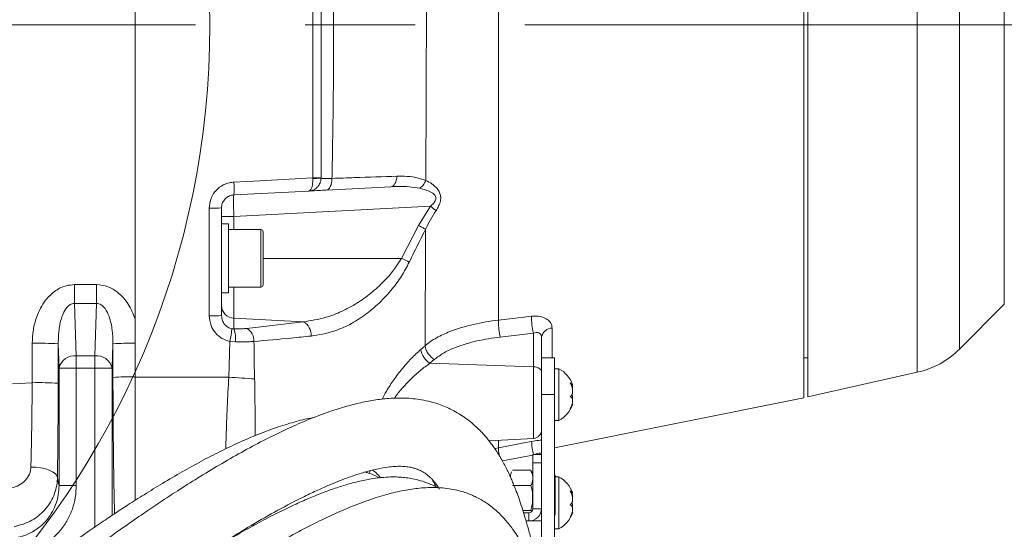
# Model space of a CAD drawing. Header units: millimetres. Extents: x 0 to 8410, y 0 to 5940.
# Tile 232 of 256: x 5464 to 5692, y 3691 to 3809. Entities that reach past the tile are written whole.
import ezdxf

# ---------------------------------------------------------------- set-up
doc = ezdxf.new("R2010")
doc.units = ezdxf.units.MM
doc.header["$LTSCALE"] = 10
doc.linetypes.add('CENTERX2', pattern=[20.32, 12.7, -2.54, 2.54, -2.54])
doc.styles.add('SLDTEXTSTYLE0', font='TXT', dxfattribs={"width": 0.605})
doc.dimstyles.new('SLDDIMSTYLE0', dxfattribs={"dimtxt": 50, "dimasz": 50, "dimexe": 0, "dimexo": 0.0625, "dimgap": 12.5, "dimtad": 1, "dimtoh": 1, "dimdec": 1, "dimrnd": 1e-09, "dimzin": 12, "dimdsep": 46, "dimtxsty": 'SLDTEXTSTYLE0', "dimsah": 1, "dimcen": 0.09, "dimadec": 0, "dimazin": 0, "dimtfac": 1, "dimtofl": 0, "dimtmove": 0, "dimatfit": 3, "dimfxl": 1, "dimfrac": 2, "dimtolj": 1, "dimtzin": 12, "dimarcsym": 0})

# ---------------------------------------------------------------- blocks, each defined once
blk = doc.blocks.new('*D6')
at = {"color": 7, "linetype": 'Continuous', "lineweight": 0}
for p, q in [((5314.72, 3632.57), (5314.72, 4122.01)), ((6274.72, 3807.57), (6274.72, 4122.01)), ((6274.72, 4107.01), (5314.72, 4107.01))]:
    blk.add_line(p, q, dxfattribs=at)
for points in [[(5314.72, 4107.01), (5364.72, 4099.51), (5364.72, 4114.51)], [(6274.72, 4107.01), (6224.72, 4114.51), (6224.72, 4099.51)]]:
    blk.add_solid(points, dxfattribs=at)
at = {"color": 7, "linetype": 'Continuous', "lineweight": 0, "insert": (5737.44, 4171.46), "char_height": 50, "attachment_point": 1, "style": 'SLDTEXTSTYLE0'}
blk.add_mtext('960', dxfattribs=at)

msp = doc.modelspace()

# ---------------------------------------------------------------- linework, layer by layer
at = {"color": 7, "linetype": 'Continuous', "lineweight": 0}
for p, q in [((5645.324686, 3893.7626), (5645.324686, 3721.373866)), ((5646.224686, 3721.574759), (5646.224686, 3893.5515)), ((5490.724686, 3857.560817), (5490.724686, 3739.628577)), ((5533.724686, 3841.481216), (5533.724686, 3772.167931)), ((5533.724686, 3772.167931), (5533.724686, 3772.127032)), ((5549.881311, 3770.126871), (5534.929761, 3769.343294)), ((5530.881694, 3769.131143), (5513.567678, 3768.223754)), ((5510.724686, 3765.227866), (5510.724686, 3740.356212)), ((5512.324686, 3761.574759), (5510.724686, 3761.574759)), ((5512.324686, 3745.574759), (5512.324686, 3761.574759)), ((5519.824686, 3760.209759), (5512.324686, 3760.209759)), ((5520.324686, 3759.709759), (5520.324686, 3747.439759)), ((5512.324686, 3746.939759), (5519.824686, 3746.939759)), ((5510.724686, 3745.574759), (5512.324686, 3745.574759)), ((5681.333357, 3732.61275), (5691.683134, 3742.962528)), ((5490.724686, 3739.628577), (5490.724686, 3733.947781)), ((5584.724686, 3735.348046), (5584.724686, 3729.22295)), ((5490.724686, 3733.947781), (5490.724686, 3726.193201)), ((5587.724686, 3730.574759), (5584.724686, 3730.574759)), ((5584.724686, 3729.22295), (5584.724686, 3722.074759)), ((5587.724686, 3730.574759), (5587.724686, 3722.074759)), ((5645.324686, 3730.574759), (5646.224686, 3730.574759)), ((5588.724686, 3728.074759), (5587.724686, 3728.074759)), ((5588.724686, 3716.074759), (5588.724686, 3728.074759)), ((5646.224686, 3721.574759), (5671.554086, 3727.236551)), ((5490.724686, 3726.094056), (5490.724686, 3697.589533)), ((5591.547264, 3724.346184), (5591.869332, 3724.346184)), ((5584.724686, 3722.074759), (5584.724686, 3676.094177)), ((5587.724686, 3722.074759), (5587.724686, 3640.074759)), ((5587.724686, 3709.802438), (5645.324686, 3721.373866)), ((5587.724686, 3716.074759), (5588.724686, 3716.074759)), ((5572.543856, 3711.436389), (5582.829358, 3711.975429)), ((5584.724686, 3708.209326), (5582.724686, 3708.209326)), ((5582.724686, 3706.340905), (5582.724686, 3708.209326)), ((5582.724686, 3695.690356), (5582.724686, 3706.340905)), ((5578.019975, 3704.583972), (5582.229398, 3704.583972)), ((5582.229398, 3704.583972), (5582.402863, 3704.263727)), ((5587.824686, 3703.443965), (5587.724686, 3703.393013)), ((5587.824686, 3698.864436), (5587.824686, 3703.443965)), ((5588.724686, 3703.074759), (5587.824686, 3703.074759)), ((5588.724686, 3691.074759), (5588.724686, 3703.074759)), ((5578.019975, 3701.042161), (5582.229398, 3701.042161)), ((5591.547264, 3699.346184), (5591.869332, 3699.346184)), ((5587.824686, 3694.284907), (5587.824686, 3698.864436)), ((5580.3795, 3695.322625), (5582.229398, 3695.322625)), ((5580.553032, 3694.764221), (5581.724686, 3694.764221)), ((5582.430269, 3695.037934), (5582.229398, 3695.322625)), ((5587.724686, 3694.33586), (5587.824686, 3694.284907)), ((5584.724686, 3692.911952), (5581.111331, 3692.911952)), ((5581.111331, 3692.911952), (5581.724686, 3692.911952)), ((5587.724686, 3691.074759), (5588.724686, 3691.074759))]:
    msp.add_line(p, q, dxfattribs=at)
at = {"color": 8, "linetype": 'Continuous', "lineweight": 0}
for p, q in [((5671.554086, 3727.236551), (5671.554086, 3887.912968)), ((5681.333357, 3882.536768), (5681.333357, 3732.61275)), ((5691.683134, 3807.574759), (5691.683134, 3872.186991)), ((5531.829358, 3772.150401), (5531.829358, 3841.498004)), ((5691.683134, 3742.962528), (5691.683134, 3807.574759)), ((5531.829358, 3772.150401), (5531.833498, 3772.027919)), ((5507.881694, 3740.306293), (5507.881694, 3765.196417)), ((5559.007704, 3765.612017), (5513.567678, 3763.230607)), ((5556.222531, 3761.189626), (5559.007704, 3765.612017)), ((5513.567678, 3763.230607), (5510.724686, 3763.230607)), ((5513.567678, 3763.230607), (5513.567678, 3760.209759)), ((5552.331002, 3753.574759), (5556.220613, 3761.190656)), ((5519.824686, 3746.939759), (5519.824686, 3760.209759)), ((5552.331002, 3753.574759), (5520.324686, 3753.574759)), ((5476.726842, 3743.166077), (5476.726842, 3747.497963)), ((5476.726842, 3747.497963), (5481.847711, 3747.497963)), ((5481.847711, 3743.166077), (5481.847711, 3747.497963)), ((5513.567678, 3746.939759), (5513.567678, 3739.734954)), ((5476.726842, 3743.166077), (5477.150032, 3731.047525)), ((5481.847711, 3743.166077), (5476.726842, 3743.166077)), ((5481.424521, 3731.047525), (5481.847711, 3743.166077)), ((5513.567678, 3739.734954), (5513.567678, 3737.259265)), ((5529.605764, 3738.912801), (5513.567678, 3739.734954)), ((5516.551349, 3737.38003), (5529.605764, 3738.912801)), ((5513.116648, 3737.298257), (5513.567678, 3737.259265)), ((5582.829358, 3736.289564), (5575.158552, 3735.389745)), ((5582.829358, 3728.517868), (5582.829358, 3736.289564)), ((5587.133813, 3737.45487), (5587.133813, 3730.574759)), ((5473.152468, 3728.219098), (5472.956176, 3733.840186)), ((5485.618378, 3733.840186), (5485.422085, 3728.219098)), ((5512.400284, 3726.116978), (5512.665618, 3734.37039)), ((5513.955131, 3734.264588), (5512.665618, 3734.37039)), ((5556.785706, 3732.521561), (5557.770549, 3733.378617)), ((5477.150032, 3731.047525), (5481.424521, 3731.047525)), ((5477.150032, 3731.047525), (5477.150032, 3728.219098)), ((5481.424521, 3731.047525), (5481.424521, 3728.219098)), ((5559.886523, 3730.169751), (5558.902152, 3729.317869)), ((5582.829358, 3728.517868), (5558.902152, 3729.317869)), ((5582.829358, 3711.975429), (5582.829358, 3728.517868)), ((5473.152468, 3701.050227), (5473.152468, 3728.219098)), ((5473.152468, 3728.219098), (5477.150032, 3728.219098)), ((5477.150032, 3728.219098), (5477.150032, 3701.050227)), ((5481.424521, 3728.219098), (5477.150032, 3728.219098)), ((5481.424521, 3691.476178), (5481.424521, 3728.219098)), ((5485.422085, 3728.219098), (5481.424521, 3728.219098)), ((5485.422085, 3728.219098), (5485.422085, 3694.182052)), ((5462.382378, 3724.586564), (5466.953661, 3724.838043)), ((5512.400284, 3726.116978), (5490.724686, 3726.094056)), ((5587.724686, 3722.074759), (5584.724686, 3722.074759)), ((5574.724686, 3711.550682), (5574.724686, 3709.805606)), ((5582.724686, 3708.083918), (5575.649663, 3706.741771)), ((5584.724686, 3706.340905), (5582.724686, 3706.340905)), ((5560.378315, 3701.335348), (5559.812557, 3700.97379)), ((5473.152468, 3701.050227), (5477.150032, 3701.050227)), ((5581.724686, 3692.911952), (5581.724686, 3694.764221)), ((5582.724686, 3695.690356), (5584.724686, 3695.690356))]:
    msp.add_line(p, q, dxfattribs=at)
at = {"color": 7, "linetype": 'CENTERX2', "lineweight": 0}
msp.add_line((5707.867476, 3807.574759), (5296.788316, 3807.574759), dxfattribs=at)
at = {"color": 8, "linetype": 'Continuous', "lineweight": 0, "flags": 128}
for points in [[(5513.567678, 3771.192642), (5519.5514, 3771.506466), (5531.829358, 3772.150401)], [(5534.929761, 3769.343294), (5535.192446, 3769.406111), (5535.441424, 3769.564709), (5535.668567, 3769.813909), (5535.866457, 3770.145573), (5536.028632, 3770.54887), (5536.149795, 3771.010631), (5536.22599, 3771.515777), (5536.254728, 3772.047811)], [(5549.881311, 3770.126871), (5550.141382, 3770.183282), (5550.389574, 3770.323415), (5550.618818, 3770.543278), (5550.822584, 3770.83661), (5550.995069, 3771.195055), (5551.131361, 3771.608405), (5551.227577, 3772.064886), (5551.280977, 3772.551498)], [(5574.724686, 3739.301442), (5580.60528, 3739.994507), (5582.395493, 3740.205546)], [(5582.829358, 3728.517868), (5583.204295, 3728.482386), (5583.562006, 3728.402412), (5583.889642, 3728.280819), (5584.175435, 3728.121973), (5584.409121, 3727.931581), (5584.582305, 3727.716481), (5584.688769, 3727.484398), (5584.724686, 3727.243669)], [(5574.724686, 3709.805578), (5580.60528, 3710.922112), (5582.395493, 3711.262066)], [(5573.875631, 3709.617508), (5574.724628, 3709.806487), (5574.724686, 3709.806499), (5574.724686, 3709.806499)], [(5472.778843, 3702.884798), (5472.628148, 3703.360366), (5472.255833, 3703.817904), (5471.676014, 3704.240066), (5470.910672, 3704.610848), (5469.988823, 3704.916191), (5468.945416, 3705.144521), (5467.820009, 3705.28718), (5466.655268, 3705.338761)], [(5472.778843, 3702.884798), (5473.117074, 3701.22398), (5473.152468, 3701.050227)]]:
    msp.add_lwpolyline(points, dxfattribs=at)
at = {"color": 7, "linetype": 'Continuous', "lineweight": 0}
msp.add_circle((5313.365523, 3807.574759), 194.659913, dxfattribs=at)
at = {"color": 8, "linetype": 'Continuous', "lineweight": 0}
for centre, radius, start, end in [((5532.286972, 3825.140496), 52.992071, 269.50521492, 271.55466747), ((5532.288132, 3781.445561), 9.428609, 267.23621157, 278.76378843), ((5499.256725, 3769.708198), 14.387736, 354.0780124, 5.9219876), ((5508.568088, 3831.666535), 66.473662, 269.40836512, 271.85916791), ((5512.011226, 3702.011279), 79.080483, 52.35385776, 53.53820209), ((5510.806408, 3668.031143), 95.089443, 62.90245547, 64.10712997), ((5513.688224, 3742.6962), 2.963698, 180.59592697, 267.66889963), ((5508.567946, 3782.204783), 41.904109, 269.06164088, 272.9502292), ((5598.276903, 3739.983078), 15.882969, 179.19744748, 193.44698506), ((5528.088252, 3735.939944), 3.337771, 354.39375896, 62.9576941), ((5492.302383, 3739.005966), 20.884203, 347.17548782, 355.30966476), ((5507.208478, 3734.914106), 6.777847, 354.50093768, 20.24307482), ((5514.945973, 3734.526992), 3.273692, 357.07466635, 60.63397341), ((5587.180622, 3734.970529), 2.484782, 91.07942136, 171.26111509), ((5468.332487, 3644.775121), 89.185001, 87.02823737, 90.88188067), ((5489.695326, 3661.576786), 72.378316, 89.18511537, 93.22908398), ((5476.739296, 3727.388843), 3.681665, 83.5946127, 166.96708693), ((5481.835257, 3727.388843), 3.681665, 13.03291307, 96.4053873), ((5561.614013, 3733.410335), 4.909426, 190.43000231, 236.46966431), ((5489.697343, 3660.788549), 65.41272, 89.10010054, 93.57056595), ((5468.326182, 3645.464639), 79.385269, 86.66089592, 90.99065639), ((5547.47927, 4199.362233), 474.543578, 265.76074171, 266.48431568), ((5600.304307, 3712.132432), 17.929951, 182.78237659, 192.63866779)]:
    msp.add_arc(centre, radius, start, end, dxfattribs=at)
at = {"color": 7, "linetype": 'Continuous', "lineweight": 0}
for centre, radius, start, end in [((5519.824686, 3759.709759), 0.5, 0, 90), ((5519.824686, 3747.439759), 0.5, 270, 0), ((5667.191221, 3746.754886), 20, 282.6, 315), ((5585.325705, 3721.95537), 7, 20.82572564, 60.95025276), ((5585.325705, 3722.194148), 7, 299.04974724, 339.21970776), ((5582.724686, 3713.972688), 2, 273, 0), ((5579.875483, 3703.194563), 2.350797, 152.81784747, 180), ((5580.37389, 3703.194563), 2.350797, 0, 27.92016715), ((5585.325705, 3696.95537), 7, 20.82572564, 60.95025276), ((5581.760255, 3695.728761), 0.965196, 267.8881027, 357.71957934), ((5581.831392, 3695.805572), 2.895587, 267.8881027, 357.71957934), ((5585.325705, 3697.194148), 7, 299.04974724, 339.21970776)]:
    msp.add_arc(centre, radius, start, end, dxfattribs=at)
at = {"color": 8, "linetype": 'Continuous', "lineweight": 0}
for centre, major_axis, ratio, start_param, end_param in [((5513.724686, 3763.225121), (-0.156905, 4.998638), 0.0313448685, 0.0006577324, 1.5687150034), ((5325.728788, 3807.574759), (0, 4039), 0.0349726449, 4.6919030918, 4.6941593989), ((5331.725133, 3807.574759), (0, 4045), 0.0349207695, 4.6919030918, 4.6941593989), ((5626.84942, 3807.574759), (0, 4045), 0.0349207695, 1.5890259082, 1.5909461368)]:
    msp.add_ellipse(centre, major_axis=major_axis, ratio=ratio, start_param=start_param, end_param=end_param, dxfattribs=at)
for points, knots in [([(5574.724686, 3907.519459), (5574.724686, 3907.420719), (5574.724686, 3907.124584), (5574.724686, 3905.916126), (5574.724686, 3903.945342), (5574.724686, 3901.302507), (5574.724686, 3898.049131), (5574.724686, 3894.19493), (5574.724686, 3889.768555), (5574.724686, 3884.798431), (5574.724686, 3879.317654), (5574.724686, 3873.36241), (5574.724686, 3866.972098), (5574.724686, 3860.188974), (5574.724686, 3853.057899), (5574.724686, 3845.626031), (5574.724686, 3837.942521), (5574.724686, 3830.05818), (5574.724686, 3822.02515), (5574.724686, 3813.896556), (5574.724686, 3805.726154), (5574.724686, 3797.56798), (5574.724686, 3789.475971), (5574.724686, 3781.5037), (5574.724686, 3773.703676), (5574.724686, 3766.128276), (5574.724686, 3758.850238), (5574.724686, 3751.924856), (5574.724686, 3745.352502), (5574.724686, 3741.31849), (5574.724686, 3739.301484)], [0, 0, 0, 0, 0.0182102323, 0.0546153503, 0.0910204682, 0.1274255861, 0.1638307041, 0.200235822, 0.2366409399, 0.2730460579, 0.3094511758, 0.3458562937, 0.3822614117, 0.4186665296, 0.4550716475, 0.4914767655, 0.5278818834, 0.5642870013, 0.6006921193, 0.6370972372, 0.6735023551, 0.7099074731, 0.746312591, 0.7827177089, 0.8191228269, 0.8555279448, 0.8919330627, 0.9279553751, 0.9639776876, 1, 1, 1, 1]), ([(5536.271291, 3841.604057), (5536.3743, 3835.82752), (5536.580591, 3824.259153), (5536.665899, 3807.651472), (5536.582776, 3791.852434), (5536.415718, 3780.260793), (5536.286477, 3773.6675), (5536.254728, 3772.047811)], [0, 0, 0, 0, 0.2496699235, 0.5000008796, 0.7147437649, 0.9299248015, 1, 1, 1, 1]), ([(5557.948661, 3771.575416), (5557.958401, 3773.915708), (5557.979949, 3779.093219), (5558.012619, 3787.280331), (5558.04634, 3796.073922), (5558.078891, 3804.936269), (5558.110198, 3813.814656), (5558.140093, 3822.652881), (5558.170716, 3832.075965), (5558.18983, 3838.424159), (5558.200353, 3841.918867)], [0, 0, 0, 0, 0.1023415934, 0.2264140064, 0.3505927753, 0.4748913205, 0.5992323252, 0.7235531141, 0.8478148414, 1, 1, 1, 1]), ([(5530.881694, 3769.131143), (5530.883, 3769.131216), (5530.970123, 3769.136061), (5531.136674, 3769.200941), (5531.40433, 3769.494746), (5531.641216, 3770.04269), (5531.793699, 3770.820616), (5531.843024, 3771.494033), (5531.83593, 3771.891627), (5531.833498, 3772.027919)], [0, 0, 0, 0, 0.0024030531, 0.1602994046, 0.3106541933, 0.5486547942, 0.7430696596, 0.9119263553, 1, 1, 1, 1]), ([(5533.724686, 3772.127032), (5533.77966, 3772.094361), (5533.889415, 3772.029133), (5534.752318, 3772.000498), (5535.653925, 3772.021102), (5536.196146, 3772.045207), (5536.254728, 3772.047811)], [0, 0, 0, 0, 0.3221327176, 0.643138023, 0.9614444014, 1, 1, 1, 1]), ([(5536.254728, 3772.047811), (5537.991144, 3772.110082), (5543.041674, 3772.2912), (5548.016523, 3772.448367), (5551.280977, 3772.551498)], [0, 0, 0, 0, 0.3438085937, 1, 1, 1, 1]), ([(5551.280977, 3772.551498), (5551.859458, 3772.556105), (5553.29604, 3772.567546), (5555.57667, 3772.357192), (5557.15306, 3771.837847), (5557.948689, 3771.575726)], [0, 0, 0, 0, 0.2503138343, 0.6216216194, 1, 1, 1, 1]), ([(5507.881694, 3765.196417), (5507.947831, 3765.870539), (5508.080095, 3767.218675), (5509.111674, 3769.015837), (5510.630541, 3770.375001), (5512.219471, 3771.052105), (5513.227769, 3771.15721), (5513.567678, 3771.192642)], [0, 0, 0, 0, 0.22174509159, 0.44345433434, 0.66518395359, 0.88712942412, 1, 1, 1, 1]), ([(5556.548274, 3769.759248), (5555.747727, 3769.892365), (5554.135745, 3770.16041), (5551.886253, 3770.204171), (5550.46152, 3770.149241), (5549.881311, 3770.126871)], [0, 0, 0, 0, 0.3690079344, 0.7430347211, 1, 1, 1, 1]), ([(5559.007704, 3765.612017), (5559.249257, 3765.827218), (5559.716832, 3766.243782), (5560.179, 3766.883581), (5560.298265, 3767.379058), (5560.277972, 3767.738044), (5560.171388, 3767.993066), (5559.893594, 3768.377708), (5559.280095, 3768.84754), (5558.226535, 3769.318673), (5557.245771, 3769.596358), (5556.684599, 3769.727113), (5556.547974, 3769.758948)], [0, 0, 0, 0, 0.12924855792, 0.25018650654, 0.30750556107, 0.33728668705, 0.40416262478, 0.42666919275, 0.54976061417, 0.74316620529, 0.93746990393, 1, 1, 1, 1]), ([(5557.948659, 3771.574888), (5557.948673, 3771.574881), (5558.419124, 3771.344047), (5559.350747, 3770.824691), (5560.456005, 3769.881719), (5561.149105, 3768.863703), (5561.431484, 3767.884187), (5561.370685, 3766.799922), (5560.965739, 3765.683665), (5560.525244, 3764.971444), (5560.312242, 3764.627049)], [0, 0, 0, 0, 0.0000061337, 0.1998109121, 0.3986006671, 0.5277981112, 0.6352931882, 0.7432283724, 0.8758379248, 1, 1, 1, 1]), ([(5560.312242, 3764.627049), (5559.454213, 3763.201931), (5558.596174, 3761.776797), (5557.900029, 3760.270316), (5557.900021, 3760.270298)], [0, 0, 0, 0, 0.9999879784, 1, 1, 1, 1]), ([(5557.899999, 3760.275776), (5556.986372, 3758.496485), (5555.694797, 3755.981137), (5554.47673, 3753.429512), (5554.120292, 3752.682839)], [0, 0, 0, 0, 0.7073738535, 1, 1, 1, 1]), ([(5557.770555, 3733.379196), (5557.781522, 3735.457943), (5557.803451, 3739.614627), (5557.836973, 3746.474451), (5557.869275, 3753.368845), (5557.890157, 3758.056049), (5557.900032, 3760.2727)], [0, 0, 0, 0, 0.2566277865, 0.5131552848, 0.7697636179, 1, 1, 1, 1]), ([(5529.605764, 3738.912801), (5531.367764, 3739.18066), (5534.370092, 3739.637075), (5538.483535, 3741.221505), (5541.964259, 3743.078425), (5545.282968, 3745.437895), (5548.120054, 3748.046575), (5550.534274, 3750.756964), (5551.732609, 3752.636304), (5552.331002, 3753.574759)], [0, 0, 0, 0, 0.2088094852, 0.3557972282, 0.5027199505, 0.6447735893, 0.7866570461, 0.8934664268, 1, 1, 1, 1]), ([(5554.120292, 3752.682839), (5553.544408, 3751.590961), (5552.391318, 3749.404699), (5550.007161, 3746.211925), (5547.178008, 3743.152849), (5543.862283, 3740.385043), (5540.36796, 3738.211875), (5536.223454, 3736.400181), (5533.19111, 3735.904823), (5531.410058, 3735.613873)], [0, 0, 0, 0, 0.1083943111, 0.21703743, 0.3584687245, 0.5001048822, 0.6460767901, 0.7921226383, 1, 1, 1, 1]), ([(5466.959831, 3733.949558), (5467.008631, 3734.985146), (5467.106189, 3737.055422), (5467.827662, 3739.780594), (5468.825906, 3742.067641), (5470.200475, 3744.228231), (5472.166371, 3746.143451), (5474.572093, 3747.327504), (5476.093623, 3747.44787), (5476.726842, 3747.497963)], [0, 0, 0, 0, 0.1686540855, 0.3371618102, 0.4558793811, 0.5744509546, 0.7526367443, 0.897054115, 1, 1, 1, 1]), ([(5481.847711, 3747.497963), (5482.736179, 3747.399971), (5484.509288, 3747.20441), (5487.097668, 3745.602962), (5489.343419, 3743.067186), (5490.260266, 3740.784734), (5490.724686, 3739.628577)], [0, 0, 0, 0, 0.2099579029, 0.4190111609, 0.7057051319, 1, 1, 1, 1]), ([(5476.726842, 3743.166077), (5476.542882, 3743.153496), (5476.283674, 3743.135768), (5475.738218, 3742.923836), (5475.347272, 3742.622664), (5474.665832, 3741.875866), (5473.882304, 3740.434161), (5473.084626, 3737.592527), (5473.00471, 3735.257996), (5472.956176, 3733.840186)], [0, 0, 0, 0, 0.04763121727, 0.06711406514, 0.15328600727, 0.17626148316, 0.34259502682, 0.60074391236, 1, 1, 1, 1]), ([(5485.618378, 3733.840186), (5485.593863, 3734.879407), (5485.543998, 3736.993332), (5484.941586, 3739.752943), (5484.029995, 3741.770526), (5483.120962, 3742.76179), (5482.391756, 3743.128829), (5482.021192, 3743.1542), (5481.847711, 3743.166077)], [0, 0, 0, 0, 0.2932406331, 0.5964939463, 0.7891586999, 0.9039500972, 0.9550337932, 1, 1, 1, 1]), ([(5512.665618, 3734.37039), (5512.02785, 3734.564618), (5510.752326, 3734.953071), (5509.23035, 3736.301469), (5508.11276, 3738.115464), (5507.961888, 3739.545942), (5507.881694, 3740.306293)], [0, 0, 0, 0, 0.2409445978, 0.4818844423, 0.7246028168, 1, 1, 1, 1]), ([(5510.724686, 3740.356212), (5510.764017, 3739.963014), (5510.837402, 3739.229369), (5511.392898, 3738.289962), (5512.155592, 3737.592721), (5512.797327, 3737.396096), (5513.116648, 3737.298257)], [0, 0, 0, 0, 0.281882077, 0.5259464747, 0.7641156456, 1, 1, 1, 1]), ([(5582.395493, 3740.205546), (5582.949294, 3740.232151), (5584.053747, 3740.285209), (5585.505356, 3739.847914), (5586.569383, 3739.086317), (5587.072701, 3738.225168), (5587.117976, 3737.654496), (5587.133813, 3737.45487)], [0, 0, 0, 0, 0.2259882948, 0.4506911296, 0.6696324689, 0.8844348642, 1, 1, 1, 1]), ([(5557.770556, 3733.379434), (5557.770569, 3733.379446), (5558.564683, 3734.055683), (5560.369703, 3735.272323), (5564.100897, 3737.000398), (5568.915377, 3738.418269), (5572.772936, 3739.069584), (5574.724667, 3739.301814), (5574.724686, 3739.301816)], [0, 0, 0, 0, 0.0000031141, 0.1899530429, 0.3804233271, 0.6899126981, 0.9999968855, 1, 1, 1, 1]), ([(5575.158471, 3735.390067), (5575.091789, 3735.687009), (5574.958424, 3736.280894), (5574.81034, 3737.361455), (5574.719549, 3738.435166), (5574.723027, 3739.01269), (5574.724766, 3739.301452)], [0, 0, 0, 0, 0.2499999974, 0.4999999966, 0.7499999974, 1, 1, 1, 1]), ([(5513.567678, 3737.259265), (5514.251276, 3737.261208), (5515.322659, 3737.264253), (5516.224816, 3737.349262), (5516.551349, 3737.38003)], [0, 0, 0, 0, 0.6380519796, 1, 1, 1, 1]), ([(5531.410058, 3735.613873), (5529.888997, 3735.45962), (5525.579399, 3735.022577), (5521.108382, 3734.620249), (5518.215399, 3734.359921)], [0, 0, 0, 0, 0.3529474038, 1, 1, 1, 1]), ([(5575.158471, 3735.390067), (5573.346259, 3735.128356), (5569.769279, 3734.611784), (5565.438011, 3733.310581), (5562.10486, 3731.829595), (5560.632722, 3730.728329), (5559.886268, 3730.169928)], [0, 0, 0, 0, 0.3227058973, 0.6369636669, 0.8159208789, 1, 1, 1, 1]), ([(5584.724686, 3735.348046), (5584.718438, 3735.440079), (5584.700732, 3735.70089), (5584.500408, 3736.073599), (5584.069995, 3736.361755), (5583.480694, 3736.458777), (5583.049265, 3736.346695), (5582.829358, 3736.289564)], [0, 0, 0, 0, 0.1157384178, 0.3279931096, 0.5430372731, 0.7670780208, 1, 1, 1, 1]), ([(5518.215399, 3734.359921), (5517.749204, 3734.331326), (5516.460073, 3734.252254), (5514.931145, 3734.259782), (5513.955131, 3734.264588)], [0, 0, 0, 0, 0.3616353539, 1, 1, 1, 1]), ([(5518.215399, 3734.359921), (5518.246073, 3732.069745), (5518.276747, 3729.77955), (5518.305193, 3727.489643), (5518.305193, 3727.489623)], [0, 0, 0, 0, 0.9999912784, 1, 1, 1, 1]), ([(5547.829537, 3721.022412), (5548.160326, 3721.639581), (5548.988299, 3723.18437), (5550.532068, 3725.545958), (5552.448447, 3728.088338), (5554.546876, 3730.467935), (5556.039311, 3731.83691), (5556.785706, 3732.521561)], [0, 0, 0, 0, 0.1371475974, 0.3432837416, 0.5496263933, 0.7747595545, 1, 1, 1, 1]), ([(5558.902152, 3729.317869), (5558.165618, 3728.790219), (5556.679369, 3727.725476), (5554.59411, 3725.854154), (5552.678357, 3723.813297), (5551.396647, 3722.267901), (5550.789644, 3721.365213), (5550.699353, 3721.230938)], [0, 0, 0, 0, 0.2498637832, 0.5041991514, 0.7293337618, 0.9597385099, 1, 1, 1, 1]), ([(5518.305193, 3727.489623), (5518.305195, 3727.489604), (5518.345175, 3726.897865), (5518.362297, 3726.304784), (5518.379418, 3725.711723)], [0, 0, 0, 0, 0.0000334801, 1, 1, 1, 1]), ([(5466.655268, 3705.338761), (5466.677919, 3706.316603), (5466.759812, 3709.851817), (5466.847837, 3714.961697), (5466.918122, 3720.541549), (5466.941786, 3723.402383), (5466.953661, 3724.838043)], [0, 0, 0, 0, 0.1585066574, 0.5730522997, 0.7857438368, 1, 1, 1, 1]), ([(5485.990742, 3694.562376), (5485.98206, 3694.888895), (5485.940601, 3696.448128), (5485.877575, 3699.468649), (5485.801763, 3703.630108), (5485.73875, 3708.019506), (5485.681635, 3713.214998), (5485.636818, 3719.242818), (5485.628016, 3723.785906), (5485.623582, 3726.074293)], [0, 0, 0, 0, 0.0365045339, 0.1743210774, 0.3121377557, 0.453949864, 0.5957621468, 0.7963823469, 1, 1, 1, 1]), ([(5511.698505, 3709.551331), (5511.72417, 3710.50635), (5511.806911, 3713.585206), (5512.026498, 3719.186381), (5512.275689, 3723.806788), (5512.400284, 3726.116978)], [0, 0, 0, 0, 0.1835632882, 0.5917841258, 1, 1, 1, 1]), ([(5518.379418, 3725.711723), (5518.408922, 3723.578367), (5518.467927, 3719.311821), (5518.491525, 3714.909868), (5518.496612, 3712.790211), (5518.497005, 3712.626309)], [0, 0, 0, 0, 0.4799109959, 0.9597843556, 1, 1, 1, 1]), ([(5582.395493, 3711.262066), (5582.960024, 3711.361674), (5583.799226, 3711.509746), (5584.496477, 3711.546566), (5584.724686, 3711.558617)], [0, 0, 0, 0, 0.6727004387, 1, 1, 1, 1]), ([(5574.921024, 3707.992998), (5574.885078, 3708.217727), (5574.796824, 3708.76948), (5574.720782, 3709.446751), (5574.723495, 3709.685989), (5574.724851, 3709.805609)], [0, 0, 0, 0, 0.25573008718, 0.62786504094, 1, 1, 1, 1]), ([(5584.724686, 3708.338835), (5584.718434, 3708.371747), (5584.700715, 3708.465016), (5584.500545, 3708.551679), (5584.069475, 3708.535009), (5583.562933, 3708.416685), (5583.219155, 3708.267119), (5583.086317, 3708.209326)], [0, 0, 0, 0, 0.1274417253, 0.3611593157, 0.5979484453, 0.8446438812, 1, 1, 1, 1]), ([(5461.576503, 3700.39411), (5462.214597, 3700.542248), (5463.472314, 3700.834235), (5465.056446, 3701.8782), (5466.206241, 3703.279359), (5466.6162, 3704.531701), (5466.650011, 3705.230153), (5466.655268, 3705.338761)], [0, 0, 0, 0, 0.2426488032, 0.4782730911, 0.7152139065, 0.9557166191, 1, 1, 1, 1]), ([(5545.036018, 3704.471478), (5544.99957, 3704.305996), (5544.959844, 3704.125635), (5544.856411, 3703.905948), (5544.847878, 3703.887825)], [0, 0, 0, 0, 0.9175038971, 1, 1, 1, 1]), ([(5472.778843, 3702.884798), (5472.771085, 3702.63606), (5472.742449, 3701.717923), (5472.463821, 3700.144572), (5471.575591, 3697.665337), (5469.703061, 3694.984059), (5466.558443, 3692.566228), (5464.023512, 3691.896161), (5462.747619, 3691.5589)], [0, 0, 0, 0, 0.04648333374, 0.17157792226, 0.29667490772, 0.53512281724, 0.76601588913, 1, 1, 1, 1]), ([(5462.921435, 3688.973724), (5463.183203, 3689.01681), (5464.108168, 3689.169054), (5465.653203, 3689.653592), (5467.472534, 3690.567556), (5469.112099, 3691.79709), (5470.536004, 3693.297628), (5471.683739, 3695.030888), (5472.525646, 3696.939582), (5473.054618, 3698.966441), (5473.119851, 3700.355613), (5473.152468, 3701.050227)], [0, 0, 0, 0, 0.0461102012, 0.1629318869, 0.2797589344, 0.3986015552, 0.5174576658, 0.6379159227, 0.7583894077, 0.8791897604, 1, 1, 1, 1]), ([(5477.150032, 3701.050227), (5477.104648, 3700.131922), (5477.013884, 3698.295357), (5476.302876, 3695.615787), (5475.175398, 3693.093153), (5473.640265, 3690.800714), (5471.739052, 3688.816414), (5469.550517, 3687.188984), (5467.124666, 3685.977997), (5465.064927, 3685.334575), (5463.83211, 3685.13118), (5463.483113, 3685.073601)], [0, 0, 0, 0, 0.12019117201, 0.24037660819, 0.36062476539, 0.48086422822, 0.59993984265, 0.71900789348, 0.83634024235, 0.95366962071, 1, 1, 1, 1])]:
    msp.add_open_spline(points, degree=3, knots=knots, dxfattribs=at)
at = {"color": 7, "linetype": 'Continuous', "lineweight": 0}
for points, knots in [([(5530.881694, 3769.131143), (5530.885245, 3769.131334), (5531.1221, 3769.144026), (5531.579884, 3769.224169), (5532.332589, 3769.543394), (5533.024616, 3770.11519), (5533.508261, 3770.910473), (5533.702589, 3771.591489), (5533.719045, 3771.990317), (5533.724686, 3772.127032)], [0, 0, 0, 0, 0.0024030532, 0.1602994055, 0.3106541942, 0.5486547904, 0.7430696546, 0.911926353, 1, 1, 1, 1]), ([(5513.567678, 3768.223754), (5513.397742, 3768.206057), (5512.89395, 3768.153591), (5512.099835, 3767.815692), (5511.340142, 3767.136768), (5510.823935, 3766.238518), (5510.757765, 3765.564704), (5510.724686, 3765.227866)], [0, 0, 0, 0, 0.1131692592, 0.335500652, 0.5572556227, 0.7786734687, 1, 1, 1, 1]), ([(5534.929761, 3769.343294), (5534.836032, 3769.338381), (5533.969159, 3769.29295), (5532.528964, 3769.217473), (5531.146639, 3769.145028), (5530.970003, 3769.135771), (5530.881694, 3769.131143)], [0, 0, 0, 0, 0.0387107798, 0.3580233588, 0.679046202, 1, 1, 1, 1]), ([(5472.950006, 3724.715136), (5472.947596, 3723.164593), (5472.942759, 3720.052729), (5472.918232, 3715.387492), (5472.880399, 3710.743168), (5472.833369, 3706.553459), (5472.795111, 3703.979325), (5472.778843, 3702.884798)], [0, 0, 0, 0, 0.20665764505, 0.41475179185, 0.62737355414, 0.84155846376, 1, 1, 1, 1]), ([(5490.724686, 3726.193201), (5490.724686, 3724.190372), (5490.724686, 3720.155627), (5490.724686, 3714.813592), (5490.724686, 3710.196296), (5490.724686, 3706.254108), (5490.724686, 3702.456915), (5490.724686, 3699.489251), (5490.724686, 3697.985579), (5490.724686, 3697.589533)], [0, 0, 0, 0, 0.195805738, 0.3944553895, 0.5312697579, 0.6680842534, 0.8088716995, 0.9496594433, 1, 1, 1, 1]), ([(5591.86706, 3724.440498), (5591.878158, 3724.39635), (5591.900588, 3724.307125), (5591.751893, 3724.409026), (5591.540611, 3724.610954), (5591.372107, 3724.782932), (5591.317367, 3724.8388)], [0, 0, 0, 0, 0.2770887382, 0.5600192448, 0.8570695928, 1, 1, 1, 1]), ([(5591.317367, 3724.8388), (5591.465253, 3724.56295), (5591.721491, 3724.084991), (5591.89099, 3723.296801), (5591.896971, 3722.641354), (5591.753977, 3722.09735), (5591.540402, 3721.769318), (5591.37206, 3721.639504), (5591.317367, 3721.597329)], [0, 0, 0, 0, 0.2355529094, 0.4081362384, 0.5811337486, 0.74506347, 0.9171728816, 1, 1, 1, 1]), ([(5591.867048, 3723.257379), (5591.879806, 3723.422288), (5591.904921, 3723.746929), (5591.797326, 3724.148567), (5591.744386, 3724.346184)], [0, 0, 0, 0, 0.5079721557, 1, 1, 1, 1]), ([(5591.867048, 3720.892139), (5591.876303, 3721.098395), (5591.894992, 3721.514875), (5591.811285, 3721.91588), (5591.714574, 3722.057093), (5591.702474, 3722.074759)], [0, 0, 0, 0, 0.4618951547, 0.9326788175, 1, 1, 1, 1]), ([(5583.159897, 3685.435676), (5582.890372, 3686.459074), (5582.376241, 3688.411257), (5581.617317, 3691.189782), (5580.901575, 3693.665339), (5580.206888, 3695.9072), (5579.541663, 3697.894091), (5578.918517, 3699.611207), (5578.384283, 3700.980194), (5577.926472, 3702.084326), (5577.486299, 3703.091999), (5577.017938, 3704.107927), (5576.472186, 3705.221388), (5575.842973, 3706.4194), (5575.127116, 3707.679213), (5574.372818, 3708.89631), (5573.630549, 3709.995291), (5572.959236, 3710.913942), (5572.341043, 3711.703276), (5571.688752, 3712.485674), (5570.889857, 3713.376515), (5569.839535, 3714.440027), (5568.555144, 3715.588624), (5567.1331, 3716.68582), (5565.607384, 3717.693841), (5564.086134, 3718.543573), (5562.499255, 3719.281474), (5560.875206, 3719.904841), (5559.039189, 3720.460596), (5556.450007, 3721.021936), (5553.212746, 3721.3523), (5549.508976, 3721.271428), (5545.975932, 3720.849378), (5542.431657, 3720.148116), (5538.678005, 3719.145313), (5534.625101, 3717.807712), (5530.207461, 3716.090846), (5525.454458, 3713.985926), (5520.464883, 3711.531898), (5515.36664, 3708.804681), (5510.281749, 3705.893596), (5505.369254, 3702.920976), (5500.795261, 3700.026481), (5496.624672, 3697.291768), (5492.55202, 3694.542369), (5488.214497, 3691.53307), (5483.330011, 3688.047489), (5477.867846, 3684.036158), (5471.872714, 3679.502281), (5465.526133, 3674.557013), (5457.4376, 3668.068979), (5447.743765, 3659.992973), (5436.494522, 3650.202656), (5425.394708, 3640.204347), (5416.243623, 3631.737747), (5409.061872, 3624.968177), (5403.784836, 3619.925927), (5398.589456, 3614.8908), (5393.482253, 3609.866503), (5388.46958, 3604.856164), (5383.545659, 3599.853533), (5378.525031, 3594.674564), (5373.165381, 3589.061084), (5367.250965, 3582.766776), (5360.752759, 3575.735962), (5353.713206, 3567.993192), (5346.177684, 3559.578876), (5338.1941, 3550.540657), (5329.827436, 3540.90516), (5321.119325, 3530.698074), (5315.343458, 3523.712123), (5312.372693, 3520.118961)], [0, 0, 0, 0, 0.0188588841, 0.0359742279, 0.0513430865, 0.0649656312, 0.0781522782, 0.0891552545, 0.0979790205, 0.1046275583, 0.1103626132, 0.1169480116, 0.1239468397, 0.1317122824, 0.1402447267, 0.1488979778, 0.1563825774, 0.1630052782, 0.1682752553, 0.1732171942, 0.1796569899, 0.1876276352, 0.1971244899, 0.206874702, 0.2155956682, 0.225103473, 0.2330140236, 0.2410191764, 0.2502201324, 0.2606115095, 0.2784224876, 0.2944247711, 0.3087302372, 0.323110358, 0.3379553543, 0.3534822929, 0.3698472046, 0.387051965, 0.4044532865, 0.4214410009, 0.4380319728, 0.4538852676, 0.4680437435, 0.4804561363, 0.4919099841, 0.5046744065, 0.5188847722, 0.5345289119, 0.5515932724, 0.5695953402, 0.5874536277, 0.6182451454, 0.6484085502, 0.6778461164, 0.7065030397, 0.7205596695, 0.7344521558, 0.7481903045, 0.7617802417, 0.7752248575, 0.7885265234, 0.8017671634, 0.8163920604, 0.8329333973, 0.8513719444, 0.8716827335, 0.8938316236, 0.917783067, 0.9435052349, 0.9709424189, 1, 1, 1, 1]), ([(5591.317367, 3721.597329), (5591.465262, 3721.532251), (5591.721507, 3721.419495), (5591.890996, 3720.954378), (5591.896966, 3720.402168), (5591.753962, 3719.765673), (5591.540386, 3719.232823), (5591.372052, 3718.931254), (5591.317367, 3718.833288)], [0, 0, 0, 0, 0.235567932, 0.4081499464, 0.5811460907, 0.7450757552, 0.9171864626, 1, 1, 1, 1]), ([(5591.317367, 3718.833288), (5591.466594, 3719.04584), (5591.725148, 3719.414112), (5591.880838, 3719.718968), (5591.9176, 3719.832616), (5591.869917, 3719.802596), (5591.869332, 3719.802227)], [0, 0, 0, 0, 0.4038564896, 0.699730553, 0.9963146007, 1, 1, 1, 1]), ([(5531.927961, 3716.718277), (5531.75013, 3716.693945), (5530.343827, 3716.501528), (5527.474988, 3715.765952), (5523.20738, 3714.469443), (5518.868348, 3712.816932), (5514.561469, 3710.948058), (5510.421347, 3708.96986), (5506.103374, 3706.736926), (5501.656868, 3704.279234), (5497.224481, 3701.686427), (5493.019847, 3699.107954), (5489.275125, 3696.723853), (5485.845219, 3694.475768), (5482.371593, 3692.14119), (5478.456575, 3689.441549), (5473.949166, 3686.247299), (5468.82384, 3682.509652), (5463.145127, 3678.244339), (5457.111889, 3673.576898), (5449.431402, 3667.465381), (5440.235907, 3659.884206), (5429.570756, 3650.716546), (5419.090416, 3641.337518), (5410.512442, 3633.344784), (5403.82385, 3626.929617), (5398.922841, 3622.144128), (5394.105004, 3617.358707), (5389.371049, 3612.579262), (5384.721491, 3607.811668), (5380.138663, 3603.040283), (5375.437144, 3598.067025), (5370.400364, 3592.645135), (5364.849513, 3586.546037), (5358.789551, 3579.724739), (5352.27687, 3572.184816), (5345.382887, 3563.935749), (5338.180405, 3554.997129), (5330.72974, 3545.396989), (5323.065115, 3535.169447), (5318.045079, 3528.149185), (5315.462426, 3524.537478)], [0, 0, 0, 0, 0.003589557, 0.0283864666, 0.0543333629, 0.0819733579, 0.1038435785, 0.1262879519, 0.1487397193, 0.1712032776, 0.1936272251, 0.2141189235, 0.2317467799, 0.2465068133, 0.2618466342, 0.2794941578, 0.2995615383, 0.3220324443, 0.3468849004, 0.373090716, 0.3990349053, 0.4437053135, 0.4873491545, 0.5298399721, 0.5711160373, 0.5913438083, 0.6113362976, 0.6311159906, 0.6506986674, 0.670094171, 0.6893077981, 0.7085841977, 0.7301073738, 0.7543938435, 0.7814342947, 0.8112145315, 0.8437126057, 0.8789045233, 0.9167533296, 0.9571721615, 1, 1, 1, 1]), ([(5325.214637, 3510.923626), (5326.824473, 3512.899527), (5329.903805, 3516.679074), (5334.414178, 3522.076111), (5338.540117, 3526.942182), (5342.374755, 3531.404856), (5345.852012, 3535.408241), (5348.909026, 3538.896758), (5351.370944, 3541.687837), (5353.428268, 3544.009271), (5355.356378, 3546.176675), (5357.892051, 3549.016429), (5361.227438, 3552.733082), (5365.408864, 3557.364712), (5371.782365, 3564.370838), (5380.164053, 3573.452101), (5390.482712, 3584.347806), (5400.716837, 3594.826655), (5410.935115, 3604.920631), (5421.165161, 3614.71857), (5431.425091, 3624.291335), (5441.647552, 3633.616081), (5451.747891, 3642.570705), (5461.605351, 3651.012805), (5471.158697, 3658.868403), (5480.482653, 3666.224161), (5488.637175, 3672.376641), (5495.756388, 3677.531811), (5501.928153, 3681.836346), (5508.167515, 3686.001894), (5514.477678, 3689.999413), (5520.744403, 3693.721691), (5526.028203, 3696.616017), (5530.206428, 3698.7261), (5533.256982, 3700.16289), (5535.850881, 3701.298477), (5538.125919, 3702.222044), (5540.502552, 3703.11114), (5543.132223, 3703.983635), (5546.010051, 3704.769645), (5548.457442, 3705.248091), (5550.40098, 3705.473355), (5551.894374, 3705.532894), (5553.231846, 3705.471654), (5554.381273, 3705.307683), (5555.318813, 3705.076794), (5555.99855, 3704.841785), (5556.514399, 3704.6243), (5557.004819, 3704.381942), (5557.531196, 3704.074387), (5558.094399, 3703.685839), (5558.65615, 3703.228943), (5559.15611, 3702.757361), (5559.565526, 3702.324811), (5559.883507, 3701.959996), (5560.141606, 3701.643522), (5560.376126, 3701.341537), (5560.65776, 3700.958095), (5560.916009, 3700.592015), (5561.080659, 3700.331441), (5561.125998, 3700.25969)], [0, 0, 0, 0, 0.01928718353, 0.03689296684, 0.05276367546, 0.06685853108, 0.08049866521, 0.09184052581, 0.10086084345, 0.10766010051, 0.11439204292, 0.1218702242, 0.13513592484, 0.15026191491, 0.16642778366, 0.20237525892, 0.23718318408, 0.27094208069, 0.30378695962, 0.33645570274, 0.3691702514, 0.40199061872, 0.43486383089, 0.46730126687, 0.4988650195, 0.53001239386, 0.56186853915, 0.58351025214, 0.60572307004, 0.62902198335, 0.65340473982, 0.67885493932, 0.7046863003, 0.72037170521, 0.73445403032, 0.74693817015, 0.75783365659, 0.76869905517, 0.78470005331, 0.80269916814, 0.82255977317, 0.83569806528, 0.84913204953, 0.86287332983, 0.87691675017, 0.88988664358, 0.90092898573, 0.90883761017, 0.91768478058, 0.92756273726, 0.93848651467, 0.95038647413, 0.96134206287, 0.96929439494, 0.97595794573, 0.98132113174, 0.98543482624, 0.99042527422, 0.99736350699, 1, 1, 1, 1]), ([(5547.14516, 3702.833697), (5547.036616, 3702.897245), (5546.296596, 3703.330495), (5545.239098, 3703.791356), (5544.225333, 3704.100875), (5543.967991, 3704.179446)], [0, 0, 0, 0, 0.1136762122, 0.7750084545, 1, 1, 1, 1]), ([(5545.684475, 3704.648786), (5545.952546, 3704.435087), (5546.582691, 3703.932752), (5547.149282, 3703.259514), (5547.474838, 3702.872679)], [0, 0, 0, 0, 0.4254110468, 1, 1, 1, 1]), ([(5582.229398, 3704.583972), (5582.365535, 3704.231286), (5582.735648, 3703.272445), (5582.704097, 3702.0439), (5582.324945, 3701.243789), (5582.229398, 3701.042161)], [0, 0, 0, 0, 0.3032411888, 0.824416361, 1, 1, 1, 1]), ([(5560.626158, 3700.566965), (5560.577644, 3700.597053), (5559.972734, 3700.972215), (5558.692523, 3701.533016), (5556.822886, 3702.207738), (5555.043806, 3702.635463), (5553.444087, 3702.887404), (5551.923803, 3703.025721), (5550.224517, 3703.072786), (5548.143192, 3702.985104), (5545.615306, 3702.685011), (5542.637539, 3702.106829), (5539.456176, 3701.261157), (5536.338362, 3700.243683), (5533.403686, 3699.150342), (5530.379939, 3697.906061), (5526.98904, 3696.381502), (5523.127728, 3694.497307), (5518.994516, 3692.326015), (5514.914594, 3690.038603), (5511.814939, 3688.223701), (5510.111661, 3687.184444), (5509.648238, 3686.901686)], [0, 0, 0, 0, 0.0048821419, 0.0608748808, 0.1147928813, 0.1642874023, 0.2019232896, 0.236242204, 0.2758998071, 0.3236175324, 0.37935029, 0.441113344, 0.5078384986, 0.5660434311, 0.6162313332, 0.667917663, 0.7261025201, 0.7899182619, 0.8591998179, 0.9241878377, 0.9793732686, 1, 1, 1, 1]), ([(5560.319506, 3700.600384), (5560.257051, 3700.745922), (5560.027494, 3701.280862), (5559.759223, 3701.876785), (5559.539496, 3702.316992), (5559.508776, 3702.378536)], [0, 0, 0, 0, 0.2432817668, 0.8942049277, 1, 1, 1, 1]), ([(5585.654633, 3672.890621), (5585.598906, 3673.093707), (5585.307507, 3674.155649), (5584.778193, 3675.94363), (5584.089145, 3678.138625), (5583.462648, 3679.975794), (5582.912113, 3681.474884), (5582.449894, 3682.652657), (5582.049343, 3683.618589), (5581.595758, 3684.660554), (5581.002595, 3685.937257), (5580.192647, 3687.523724), (5579.260244, 3689.150589), (5578.307898, 3690.614512), (5577.523658, 3691.689627), (5576.886396, 3692.494344), (5576.278935, 3693.213731), (5575.499722, 3694.06411), (5574.496115, 3695.04789), (5573.322908, 3696.051553), (5572.078328, 3696.964362), (5570.848709, 3697.736973), (5569.678638, 3698.36568), (5568.500227, 3698.905476), (5567.274187, 3699.379251), (5565.872418, 3699.817735), (5563.59908, 3700.351534), (5560.504364, 3700.692425), (5556.649782, 3700.550327), (5552.86165, 3699.985808), (5548.907873, 3699.046054), (5544.559293, 3697.674004), (5539.965855, 3695.90352), (5535.20115, 3693.786568), (5530.410441, 3691.423717), (5525.474327, 3688.776247), (5520.52091, 3685.931966), (5515.750173, 3683.035256), (5511.377503, 3680.259508), (5507.228208, 3677.533105), (5502.887002, 3674.592346), (5497.892051, 3671.100519), (5492.126861, 3666.935595), (5485.616338, 3662.070743), (5478.591778, 3656.637407), (5470.144639, 3649.881593), (5460.497553, 3641.856752), (5449.723203, 3632.504423), (5439.134684, 3622.982293), (5430.44904, 3614.936651), (5423.653649, 3608.504499), (5418.669896, 3603.715239), (5413.767685, 3598.930556), (5408.949993, 3594.152315), (5404.220038, 3589.381852), (5399.55913, 3584.602332), (5394.771576, 3579.617698), (5389.336348, 3573.873171), (5383.001158, 3567.06566), (5375.699127, 3559.08326), (5367.686775, 3550.184437), (5358.990052, 3540.411633), (5349.684213, 3529.79941), (5339.848938, 3518.392268), (5333.281991, 3510.507462), (5329.894584, 3506.440269)], [0, 0, 0, 0, 0.0041367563, 0.0216312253, 0.0368794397, 0.049890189, 0.060502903, 0.0689825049, 0.0753504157, 0.0813194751, 0.0913428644, 0.1031121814, 0.1165216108, 0.1286034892, 0.1379279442, 0.1429818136, 0.1487324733, 0.1561148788, 0.1651145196, 0.1754798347, 0.1851931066, 0.1938029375, 0.2020131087, 0.2090130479, 0.2164310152, 0.2248371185, 0.2342220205, 0.2556697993, 0.2745591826, 0.2916984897, 0.3093921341, 0.3279184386, 0.3476475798, 0.3655295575, 0.3836189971, 0.4014292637, 0.4189675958, 0.4356003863, 0.4501513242, 0.4625925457, 0.4762800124, 0.492061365, 0.5099767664, 0.5300054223, 0.5516530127, 0.5731821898, 0.6049098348, 0.6359176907, 0.6661569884, 0.695572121, 0.7099828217, 0.7242138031, 0.7382780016, 0.7521866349, 0.7659493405, 0.779575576, 0.7932448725, 0.808512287, 0.8283751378, 0.8508133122, 0.8758151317, 0.9033432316, 0.9333172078, 0.9656032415, 1, 1, 1, 1]), ([(5582.229398, 3695.322625), (5582.356179, 3695.781059), (5582.615039, 3696.717085), (5582.638732, 3698.469675), (5582.600411, 3699.951286), (5582.28868, 3700.867856), (5582.229398, 3701.042161)], [0, 0, 0, 0, 0.244942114, 0.5001210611, 0.9049374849, 1, 1, 1, 1]), ([(5591.86706, 3699.440498), (5591.878158, 3699.39635), (5591.900588, 3699.307125), (5591.751893, 3699.409026), (5591.540611, 3699.610954), (5591.372107, 3699.782932), (5591.317367, 3699.8388)], [0, 0, 0, 0, 0.2770887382, 0.5600192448, 0.8570695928, 1, 1, 1, 1]), ([(5591.317367, 3699.8388), (5591.465253, 3699.56295), (5591.721491, 3699.084991), (5591.89099, 3698.296801), (5591.896971, 3697.641354), (5591.753977, 3697.09735), (5591.540402, 3696.769318), (5591.37206, 3696.639504), (5591.317367, 3696.597329)], [0, 0, 0, 0, 0.2355529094, 0.4081362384, 0.5811337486, 0.74506347, 0.9171728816, 1, 1, 1, 1]), ([(5591.867048, 3698.257379), (5591.879806, 3698.422288), (5591.904921, 3698.746929), (5591.797326, 3699.148567), (5591.744386, 3699.346184)], [0, 0, 0, 0, 0.50797215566, 1, 1, 1, 1]), ([(5591.867048, 3695.892139), (5591.876303, 3696.098395), (5591.894992, 3696.514875), (5591.811285, 3696.91588), (5591.714574, 3697.057093), (5591.702474, 3697.074759)], [0, 0, 0, 0, 0.4618951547, 0.9326788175, 1, 1, 1, 1]), ([(5591.317367, 3696.597329), (5591.465262, 3696.532251), (5591.721507, 3696.419495), (5591.890996, 3695.954378), (5591.896966, 3695.402168), (5591.753962, 3694.765673), (5591.540386, 3694.232823), (5591.372052, 3693.931254), (5591.317367, 3693.833288)], [0, 0, 0, 0, 0.235567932, 0.4081499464, 0.5811460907, 0.7450757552, 0.9171864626, 1, 1, 1, 1]), ([(5591.317367, 3693.833288), (5591.466594, 3694.04584), (5591.725148, 3694.414112), (5591.880838, 3694.718968), (5591.9176, 3694.832616), (5591.869917, 3694.802596), (5591.869332, 3694.802227)], [0, 0, 0, 0, 0.4038564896, 0.699730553, 0.9963146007, 1, 1, 1, 1])]:
    msp.add_open_spline(points, degree=3, knots=knots, dxfattribs=at)
at = {"color": 8, "linetype": 'Continuous', "lineweight": 0}
for points in [[(5556.548274, 3769.759248), (5556.685932, 3769.860473), (5556.961247, 3770.062921), (5557.342634, 3770.49734), (5557.685185, 3771.001942), (5557.860854, 3771.384464), (5557.948689, 3771.575726)], [(5556.222531, 3761.189626), (5556.534899, 3761.02127), (5557.159636, 3760.684557), (5557.653226, 3760.408384), (5557.900021, 3760.270298)], [(5559.886523, 3730.169751), (5559.617223, 3730.382077), (5559.078624, 3730.806729), (5558.403262, 3731.666774), (5557.913466, 3732.573687), (5557.818188, 3733.110307), (5557.770549, 3733.378617)]]:
    msp.add_open_spline(points, degree=3, dxfattribs=at)

# ---------------------------------------------------------------- dimensions: what is measured, and where the dimension line sits
at = {"color": 7, "linetype": 'Continuous', "lineweight": 0}
dim = msp.add_linear_dim(base=(5314.724686, 4107.006598), p1=(6274.724686, 3807.574759), p2=(5314.724686, 3632.574759), dimstyle='SLDDIMSTYLE0', dxfattribs=at)
dim.commit()
dim.dimension.update_dxf_attribs({"geometry": '*D6', "text_midpoint": (5794.724686, 4107.006598), "dimtype": 160})

doc.saveas('drawing.dxf')
